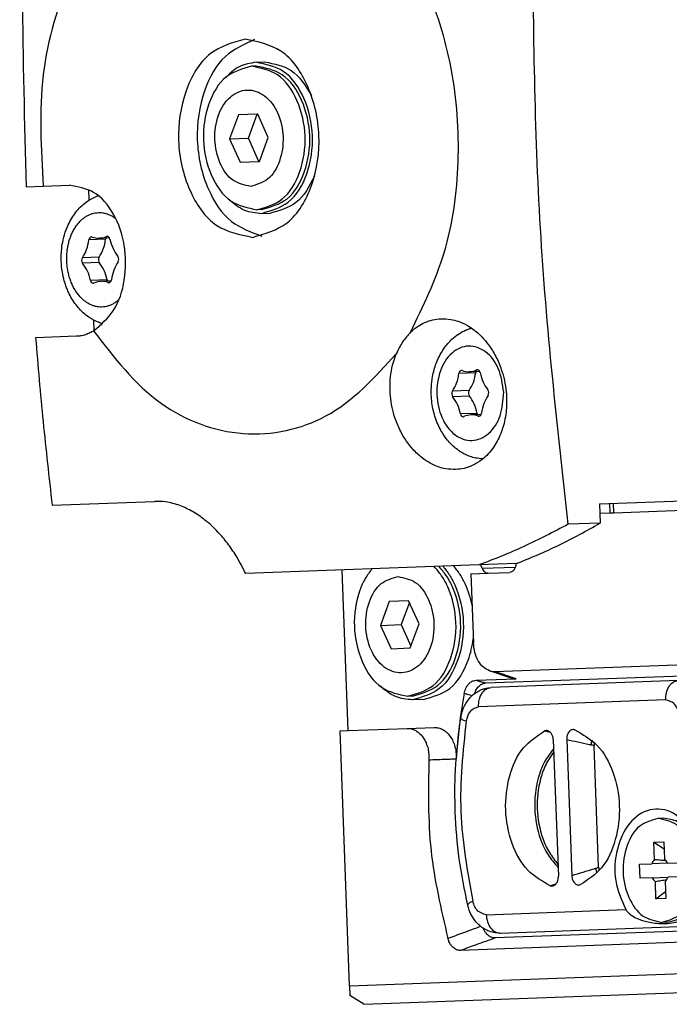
# Model space of a CAD drawing. Header units: millimetres. Extents: x -285 to 2170, y -280 to 203.
# Tile 11 of 32: x 507 to 541, y -280 to -228. Entities that reach past the tile are written whole.
import ezdxf

# ---------------------------------------------------------------- set-up
doc = ezdxf.new("R2010")
doc.units = ezdxf.units.MM

# ---------------------------------------------------------------- blocks, each defined once
blk = doc.blocks.new('CABEZA__22', base_point=(523.601, -279.801))
at = {"color": 3, "linetype": 'Continuous'}
for p, q in [((537.88, -253.8), (537.861, -253.296)), ((538.066, -253.793), (538.048, -253.29)), ((531.103, -256.731), (532.858, -256.666)), ((532.91, -262.579), (531.763, -262.193)), ((540.806, -263.699), (530.913, -264.065)), ((531.32, -275.058), (538.696, -274.784))]:
    blk.add_line(p, q, dxfattribs=at)
at = {"color": 7, "linetype": 'Continuous'}
for p, q in [((538.066, -253.793), (542.937, -253.613)), ((537.326, -253.821), (537.88, -253.8)), ((537.88, -253.8), (538.066, -253.793)), ((524.025, -265.321), (523.71, -256.824)), ((530.51, -257.021), (531.426, -256.987)), ((530.51, -257.021), (530.646, -260.68)), ((531.426, -256.987), (532.555, -256.946)), ((526.198, -258.486), (525.734, -259.754)), ((527.218, -258.448), (526.198, -258.486)), ((527.259, -258.539), (526.829, -259.713)), ((527.774, -259.678), (527.218, -258.448)), ((525.734, -259.754), (526.829, -259.713)), ((525.734, -259.754), (526.29, -260.984)), ((526.829, -259.713), (527.344, -260.853)), ((527.31, -260.946), (527.774, -259.678)), ((526.29, -260.984), (527.31, -260.946)), ((531.763, -262.193), (541.876, -261.818)), ((531.301, -262.8), (542.526, -262.384)), ((532.643, -262.54), (531.496, -262.153)), ((530.789, -262.658), (532.91, -262.579)), ((541.475, -262.673), (531.583, -263.04)), ((527.425, -263.494), (527.177, -263.503)), ((527.997, -263.673), (527.432, -263.694)), ((527.142, -265.206), (528.578, -265.152)), ((523.601, -265.337), (524.025, -265.321)), ((524.101, -278.828), (523.601, -265.337)), ((524.025, -265.321), (527.142, -265.206)), ((536.003, -265.28), (535.973, -265.272)), ((534.869, -265.812), (535.137, -273.023)), ((535.576, -265.786), (535.843, -272.997)), ((537.266, -272.542), (537.029, -266.133)), ((540.684, -269.957), (540.4, -269.968)), ((540.185, -271.227), (540.708, -271.207)), ((540.185, -271.227), (540.722, -271.576)), ((540.219, -272.136), (540.185, -271.227)), ((540.708, -271.207), (540.742, -272.117)), ((539.429, -272.386), (540.072, -272.362)), ((539.456, -273.125), (539.429, -272.386)), ((540.906, -272.331), (540.072, -272.362)), ((540.906, -272.331), (541.442, -272.311)), ((536.277, -273.48), (536.306, -273.469)), ((540.099, -273.101), (539.456, -273.125)), ((540.099, -273.101), (540.933, -273.07)), ((540.296, -274.225), (540.263, -273.315)), ((540.786, -273.296), (540.819, -274.205)), ((541.469, -273.05), (540.933, -273.07)), ((540.296, -274.225), (540.806, -273.837)), ((540.819, -274.205), (540.296, -274.225)), ((540.887, -275.454), (540.604, -275.464)), ((543.026, -275.875), (531.801, -276.291)), ((532.064, -276.031), (541.957, -275.664)), ((542.419, -276.487), (529.968, -276.949)), ((524.101, -278.828), (546.996, -277.979)), ((524.101, -278.828), (524.12, -279.327)), ((524.845, -279.801), (547.739, -278.952)), ((524.845, -279.801), (524.12, -279.327))]:
    blk.add_line(p, q, dxfattribs=at)
for centre, radius, start, end in [((531.738, -261.443), 0.75, 251.1868, 271.9405), ((532.885, -261.829), 0.75, 251.1868, 271.9405), ((534.508, -265.571), 0.253, 77.2096, 113.5975), ((534.794, -273.29), 0.253, 250.6471, 287.035)]:
    blk.add_arc(centre, radius, start, end, dxfattribs=at)
at = {"color": 3, "linetype": 'Continuous'}
for centre, start, end in [((536.694, -266.802), 63.3679, 77.1141), ((536.883, -271.901), 287.1304, 300.8767)]:
    blk.add_arc(centre, 0.748, start, end, dxfattribs=at)
at = {"color": 7, "linetype": 'Continuous'}
for points, knots in [([(525.28, -256.765), (525.155, -256.933), (524.894, -257.281), (524.455, -258.273), (524.235, -259.818), (524.637, -261.64), (525.633, -263.178), (526.693, -263.401), (527.177, -263.503)], [0, 0, 0, 0, 0.625784, 1.301491, 3.235285, 5.16908, 6.87254, 8.309266, 8.309266, 8.309266, 8.309266]), ([(527.177, -263.503), (527.653, -263.365), (528.693, -263.064), (529.572, -261.457), (529.839, -259.61), (529.505, -258.086), (528.994, -257.129), (528.708, -256.801), (528.57, -256.644)], [0, 0, 0, 0, 1.436726, 3.140187, 5.073981, 7.007775, 7.683482, 8.309266, 8.309266, 8.309266, 8.309266]), ([(527.425, -263.494), (527.9, -263.356), (528.94, -263.055), (529.82, -261.448), (530.086, -259.601), (529.753, -258.077), (529.241, -257.12), (528.955, -256.792), (528.818, -256.634)], [0, 0, 0, 0, 1.436726, 3.140187, 5.073981, 7.007775, 7.683482, 8.309266, 8.309266, 8.309266, 8.309266]), ([(529.04, -256.626), (529.156, -256.774), (529.396, -257.079), (529.891, -258.028), (530.234, -259.596), (529.953, -261.54), (529.028, -263.232), (527.933, -263.549), (527.432, -263.694)], [0, 0, 0, 0, 0.562575, 1.162608, 3.198181, 5.233754, 7.02687, 8.539213, 8.539213, 8.539213, 8.539213]), ([(530.572, -258.685), (530.528, -258.496), (530.442, -258.121), (530.229, -257.574), (529.961, -257.058), (529.721, -256.753), (529.605, -256.605)], [0, 0, 0, 0, 0.581257, 1.154852, 1.754885, 2.31746, 2.31746, 2.31746, 2.31746]), ([(531.103, -256.731), (531.091, -256.701), (531.066, -256.641), (531.039, -256.582), (531.026, -256.553)], [0, 0, 0, 0, 0.0977155, 0.1948194, 0.1948194, 0.1948194, 0.1948194]), ([(531.103, -256.731), (531.141, -256.805), (531.211, -256.941), (531.359, -256.973), (531.426, -256.987)], [0, 0, 0, 0, 0.2349873, 0.431671, 0.431671, 0.431671, 0.431671]), ([(532.89, -256.483), (532.884, -256.539), (532.873, -256.647), (532.806, -256.794), (532.701, -256.914), (532.602, -256.935), (532.555, -256.946)], [0, 0, 0, 0, 0.1666923, 0.3223991, 0.4802081, 0.6207585, 0.6207585, 0.6207585, 0.6207585]), ([(526.659, -257.168), (526.34, -257.26), (525.642, -257.463), (525.052, -258.541), (524.874, -259.782), (525.144, -261.03), (525.811, -262.001), (526.853, -262.402), (527.864, -261.925), (528.456, -260.907), (528.633, -259.642), (528.364, -258.418), (527.696, -257.387), (526.985, -257.237), (526.659, -257.168)], [0, 0, 0, 0, 0.964119, 2.107231, 3.404908, 4.702586, 5.845698, 6.809817, 7.773935, 8.917047, 10.214725, 11.512403, 12.655514, 13.619633, 13.619633, 13.619633, 13.619633]), ([(527.997, -263.673), (528.498, -263.529), (529.594, -263.215), (530.263, -261.969), (530.549, -261.036), (530.608, -260.654), (530.638, -260.462)], [0, 0, 0, 0, 1.512343, 3.30546, 3.879055, 4.460312, 4.460312, 4.460312, 4.460312]), ([(531.496, -262.153), (531.382, -262.096), (531.138, -261.973), (530.879, -261.615), (530.696, -261.177), (530.663, -260.849), (530.646, -260.68)], [0, 0, 0, 0, 0.379137, 0.809087, 1.286762, 1.792293, 1.792293, 1.792293, 1.792293]), ([(527.432, -263.694), (527.117, -263.663), (526.464, -263.6), (525.963, -263.175), (525.704, -262.954)], [0, 0, 0, 0, 0.926638, 1.920564, 1.920564, 1.920564, 1.920564]), ([(529.977, -264.645), (529.999, -264.535), (530.042, -264.317), (530.16, -264.027), (530.317, -263.753), (530.512, -263.515), (530.751, -263.313), (530.995, -263.175), (531.272, -263.071), (531.469, -263.051), (531.583, -263.04)], [0, 0, 0, 0, 0.334719, 0.665197, 0.934761, 1.281626, 1.579523, 1.869249, 2.118477, 2.46024, 2.46024, 2.46024, 2.46024]), ([(530.164, -263.348), (530.175, -263.301), (530.196, -263.207), (530.25, -263.07), (530.315, -262.952), (530.397, -262.847), (530.483, -262.768), (530.577, -262.71), (530.676, -262.67), (530.748, -262.662), (530.789, -262.658)], [0, 0, 0, 0, 0.146637, 0.287373, 0.440061, 0.550015, 0.686514, 0.785425, 0.880609, 1.002811, 1.002811, 1.002811, 1.002811]), ([(530.711, -263.353), (530.719, -263.328), (530.734, -263.283), (530.771, -263.198), (530.823, -263.102), (530.898, -263.003), (530.985, -262.918), (531.083, -262.854), (531.193, -262.811), (531.265, -262.804), (531.301, -262.8)], [0, 0, 0, 0, 0.0786692, 0.1423235, 0.278124, 0.4066075, 0.5120588, 0.6433416, 0.7534793, 0.8618149, 0.8618149, 0.8618149, 0.8618149]), ([(530.164, -263.348), (530.065, -263.919), (529.864, -265.067), (529.775, -266.228), (529.729, -266.812)], [0, 0, 0, 0, 1.737677, 3.492601, 3.492601, 3.492601, 3.492601]), ([(528.578, -265.152), (528.656, -265.156), (528.813, -265.164), (529.024, -265.254), (529.235, -265.401), (529.42, -265.61), (529.573, -265.881), (529.683, -266.194), (529.737, -266.51), (529.731, -266.725), (529.729, -266.812)], [0, 0, 0, 0, 0.231033, 0.470278, 0.675185, 1.000308, 1.295669, 1.605444, 1.990598, 2.250514, 2.250514, 2.250514, 2.250514]), ([(530.344, -274.549), (530.179, -273.737), (529.848, -272.108), (529.663, -269.713), (529.658, -267.214), (529.863, -265.563), (529.977, -264.645)], [0, 0, 0, 0, 2.48141, 4.983407, 7.193359, 9.966731, 9.966731, 9.966731, 9.966731]), ([(527.142, -265.206), (527.234, -265.211), (527.392, -265.221), (527.599, -265.315), (527.798, -265.453), (527.969, -265.646), (528.128, -265.913), (528.227, -266.184), (528.295, -266.516), (528.294, -266.732), (528.293, -266.861)], [0, 0, 0, 0, 0.274551, 0.468838, 0.673539, 0.997965, 1.233263, 1.601887, 1.858808, 2.246328, 2.246328, 2.246328, 2.246328]), ([(534.71, -273.528), (534.289, -273.289), (533.379, -272.773), (532.597, -271.259), (532.26, -269.519), (532.468, -267.759), (533.135, -266.191), (534.004, -265.609), (534.407, -265.339)], [0, 0, 0, 0, 1.428045, 3.081409, 4.889914, 6.698419, 8.351783, 9.779829, 9.779829, 9.779829, 9.779829]), ([(534.869, -265.812), (534.868, -265.787), (534.864, -265.73), (534.846, -265.646), (534.816, -265.564), (534.78, -265.493), (534.735, -265.431), (534.683, -265.382), (534.626, -265.344), (534.584, -265.331), (534.564, -265.325)], [0, 0, 0, 0, 0.0737167, 0.1726498, 0.2560435, 0.3358492, 0.4117513, 0.4830387, 0.55025, 0.6139798, 0.6139798, 0.6139798, 0.6139798]), ([(535.973, -265.272), (535.947, -265.268), (535.895, -265.262), (535.822, -265.282), (535.749, -265.324), (535.681, -265.393), (535.63, -265.482), (535.594, -265.585), (535.576, -265.684), (535.576, -265.756), (535.576, -265.786)], [0, 0, 0, 0, 0.0777853, 0.1562261, 0.2215785, 0.327997, 0.4436189, 0.526452, 0.6548251, 0.7429101, 0.7429101, 0.7429101, 0.7429101]), ([(536.003, -265.28), (536.424, -265.52), (537.334, -266.036), (538.115, -267.549), (538.453, -269.29), (538.245, -271.05), (537.578, -272.617), (536.709, -273.199), (536.306, -273.469)], [0, 0, 0, 0, 1.428045, 3.081409, 4.889914, 6.698419, 8.351783, 9.779829, 9.779829, 9.779829, 9.779829]), ([(537.044, -265.951), (537.038, -265.985), (537.028, -266.046), (537.028, -266.107), (537.029, -266.133)], [0, 0, 0, 0, 0.1035753, 0.1832634, 0.1832634, 0.1832634, 0.1832634]), ([(534.893, -266.438), (534.748, -266.651), (534.448, -267.094), (534.091, -268.107), (533.941, -269.457), (534.19, -270.792), (534.622, -271.776), (534.954, -272.195), (535.114, -272.397)], [0, 0, 0, 0, 0.769285, 1.60015, 3.193648, 4.787146, 5.618011, 6.387296, 6.387296, 6.387296, 6.387296]), ([(528.293, -266.861), (528.264, -268.468), (528.205, -271.663), (528.935, -274.774), (529.298, -276.321)], [0, 0, 0, 0, 4.799753, 9.545563, 9.545563, 9.545563, 9.545563]), ([(542.156, -270.633), (541.865, -270.256), (541.323, -269.555), (539.906, -269.36), (538.758, -270.214), (538.155, -271.613), (538.044, -273.267), (538.481, -274.285), (538.696, -274.784)], [0, 0, 0, 0, 1.381436, 2.576011, 3.85171, 5.371596, 7.043611, 8.656285, 8.656285, 8.656285, 8.656285]), ([(540.4, -269.968), (540.056, -270.068), (539.303, -270.286), (538.667, -271.447), (538.475, -272.791), (538.766, -274.117), (539.487, -275.228), (540.253, -275.39), (540.604, -275.464)], [0, 0, 0, 0, 1.039736, 2.272504, 3.67196, 5.071416, 6.304184, 7.34392, 7.34392, 7.34392, 7.34392]), ([(540.604, -275.464), (540.948, -275.364), (541.701, -275.146), (542.338, -273.985), (542.529, -272.641), (542.239, -271.315), (541.518, -270.204), (540.751, -270.042), (540.4, -269.968)], [0, 0, 0, 0, 1.039736, 2.272504, 3.67196, 5.071416, 6.304184, 7.34392, 7.34392, 7.34392, 7.34392]), ([(542.729, -272.633), (542.688, -272.278), (542.609, -271.594), (542.156, -270.719), (541.499, -270.071), (540.945, -269.994), (540.684, -269.957)], [0, 0, 0, 0, 1.062736, 2.049468, 2.917418, 3.690445, 3.690445, 3.690445, 3.690445]), ([(540.219, -272.136), (540.189, -272.168), (540.128, -272.236), (540.091, -272.319), (540.072, -272.362)], [0, 0, 0, 0, 0.1305274, 0.2711697, 0.2711697, 0.2711697, 0.2711697]), ([(540.219, -272.136), (540.318, -272.144), (540.515, -272.159), (540.712, -272.176), (540.81, -272.184)], [0, 0, 0, 0, 0.2966439, 0.5933276, 0.5933276, 0.5933276, 0.5933276]), ([(540.906, -272.331), (540.883, -272.289), (540.84, -272.209), (540.774, -272.147), (540.742, -272.117)], [0, 0, 0, 0, 0.1406422, 0.2711697, 0.2711697, 0.2711697, 0.2711697]), ([(537.266, -272.542), (537.268, -272.569), (537.272, -272.63), (537.286, -272.69), (537.295, -272.723)], [0, 0, 0, 0, 0.0797017, 0.1832634, 0.1832634, 0.1832634, 0.1832634]), ([(540.887, -275.454), (541.145, -275.398), (541.692, -275.28), (542.299, -274.585), (542.687, -273.679), (542.714, -272.991), (542.729, -272.633)], [0, 0, 0, 0, 0.773674, 1.641694, 2.628426, 3.691162, 3.691162, 3.691162, 3.691162]), ([(534.868, -273.531), (534.888, -273.524), (534.929, -273.508), (534.98, -273.468), (535.028, -273.416), (535.071, -273.348), (535.104, -273.27), (535.124, -273.194), (535.137, -273.114), (535.137, -273.056), (535.137, -273.023)], [0, 0, 0, 0, 0.0637297, 0.1309411, 0.1907642, 0.2781225, 0.3704885, 0.4413102, 0.513638, 0.6139615, 0.6139615, 0.6139615, 0.6139615]), ([(535.843, -272.997), (535.847, -273.04), (535.853, -273.112), (535.882, -273.208), (535.92, -273.295), (535.977, -273.38), (536.05, -273.445), (536.126, -273.481), (536.2, -273.496), (536.252, -273.485), (536.277, -273.48)], [0, 0, 0, 0, 0.1311218, 0.2164639, 0.299297, 0.4149189, 0.5213374, 0.5866898, 0.6651306, 0.7429159, 0.7429159, 0.7429159, 0.7429159]), ([(540.099, -273.101), (540.121, -273.143), (540.165, -273.223), (540.231, -273.285), (540.263, -273.315)], [0, 0, 0, 0, 0.1406422, 0.2711697, 0.2711697, 0.2711697, 0.2711697]), ([(540.849, -273.224), (540.751, -273.239), (540.556, -273.27), (540.36, -273.3), (540.263, -273.315)], [0, 0, 0, 0, 0.2966838, 0.5933276, 0.5933276, 0.5933276, 0.5933276]), ([(540.786, -273.296), (540.815, -273.264), (540.876, -273.196), (540.914, -273.113), (540.933, -273.07)], [0, 0, 0, 0, 0.1305274, 0.2711697, 0.2711697, 0.2711697, 0.2711697]), ([(532.029, -276.031), (531.949, -276.028), (531.764, -276.023), (531.488, -275.949), (531.215, -275.819), (530.961, -275.636), (530.75, -275.413), (530.563, -275.138), (530.427, -274.855), (530.369, -274.641), (530.344, -274.549)], [0, 0, 0, 0, 0.238922, 0.556052, 0.845779, 1.143676, 1.490541, 1.760105, 2.13841, 2.425253, 2.425253, 2.425253, 2.425253]), ([(538.696, -274.784), (538.709, -274.804), (538.736, -274.847), (538.834, -274.966), (539.034, -275.131), (539.294, -275.263), (539.554, -275.36), (539.819, -275.435), (540.163, -275.499), (540.573, -275.533), (541.02, -275.533), (541.323, -275.461), (541.474, -275.425)], [0, 0, 0, 0, 0.069795, 0.151684, 0.464211, 0.837141, 1.020192, 1.297083, 1.663696, 2.065817, 2.532041, 2.9964, 2.9964, 2.9964, 2.9964]), ([(531.801, -276.291), (531.76, -276.289), (531.687, -276.287), (531.58, -276.252), (531.482, -276.199), (531.391, -276.126), (531.305, -276.03), (531.245, -275.938), (531.2, -275.85), (531.182, -275.807), (531.172, -275.782)], [0, 0, 0, 0, 0.1231194, 0.2188731, 0.3343205, 0.4557803, 0.5663161, 0.7200088, 0.7834515, 0.8618055, 0.8618055, 0.8618055, 0.8618055]), ([(532.029, -276.031), (532.035, -276.031), (532.046, -276.031), (532.058, -276.031), (532.064, -276.031)], [0, 0, 0, 0, 0.0175101, 0.03505077, 0.03505077, 0.03505077, 0.03505077]), ([(529.968, -276.949), (529.932, -276.948), (529.86, -276.946), (529.749, -276.912), (529.649, -276.858), (529.561, -276.786), (529.479, -276.696), (529.408, -276.591), (529.343, -276.462), (529.315, -276.372), (529.298, -276.321)], [0, 0, 0, 0, 0.106609, 0.2149503, 0.3434314, 0.4470039, 0.5554512, 0.7053725, 0.8250087, 0.9878169, 0.9878169, 0.9878169, 0.9878169])]:
    blk.add_open_spline(points, degree=3, knots=knots, dxfattribs=at)
at = {"color": 3, "linetype": 'Continuous'}
for points, knots in [([(530.789, -262.658), (530.815, -262.665), (530.867, -262.68), (530.978, -262.711), (531.123, -262.751), (531.242, -262.784), (531.301, -262.8)], [0, 0, 0, 0, 0.0810489, 0.1621065, 0.3469988, 0.5319373, 0.5319373, 0.5319373, 0.5319373]), ([(530.913, -264.065), (530.918, -263.935), (530.928, -263.685), (531.069, -263.356), (531.29, -263.103), (531.489, -263.06), (531.583, -263.04)], [0, 0, 0, 0, 0.386449, 0.745261, 1.060879, 1.34198, 1.34198, 1.34198, 1.34198]), ([(540.806, -263.699), (540.811, -263.569), (540.821, -263.318), (540.962, -262.989), (541.183, -262.736), (541.382, -262.693), (541.475, -262.673)], [0, 0, 0, 0, 0.386449, 0.745261, 1.060879, 1.34198, 1.34198, 1.34198, 1.34198]), ([(530.164, -263.348), (530.19, -263.356), (530.242, -263.371), (530.337, -263.398), (530.448, -263.43), (530.533, -263.455), (530.576, -263.467)], [0, 0, 0, 0, 0.0811244, 0.1622584, 0.2950846, 0.4279364, 0.4279364, 0.4279364, 0.4279364]), ([(530.913, -264.065), (530.755, -264.123), (530.403, -264.251), (530.31, -264.621), (530.259, -264.825)], [0, 0, 0, 0, 0.475144, 1.06291, 1.06291, 1.06291, 1.06291]), ([(541.514, -264.408), (541.448, -264.208), (541.328, -263.846), (540.967, -263.744), (540.806, -263.699)], [0, 0, 0, 0, 0.587766, 1.06291, 1.06291, 1.06291, 1.06291]), ([(530.259, -264.825), (530.18, -264.803), (530.064, -264.771), (529.998, -264.675), (529.977, -264.645)], [0, 0, 0, 0, 0.2344333, 0.3425975, 0.3425975, 0.3425975, 0.3425975]), ([(534.714, -265.412), (534.663, -265.4), (534.56, -265.376), (534.458, -265.352), (534.407, -265.339)], [0, 0, 0, 0, 0.1580503, 0.3160923, 0.3160923, 0.3160923, 0.3160923]), ([(535.576, -265.786), (535.775, -265.83), (536.172, -265.918), (536.584, -266.011), (536.814, -266.062), (536.845, -266.069), (536.86, -266.073)], [0, 0, 0, 0, 0.610135, 1.220352, 1.268209, 1.316067, 1.316067, 1.316067, 1.316067]), ([(536.92, -265.834), (536.904, -265.874), (536.874, -265.951), (536.865, -266.033), (536.86, -266.073)], [0, 0, 0, 0, 0.1284344, 0.2469565, 0.2469565, 0.2469565, 0.2469565]), ([(534.887, -266.275), (534.716, -266.503), (534.359, -266.98), (533.965, -268.058), (533.807, -269.462), (534.069, -270.85), (534.542, -271.896), (534.933, -272.345), (535.12, -272.56)], [0, 0, 0, 0, 0.85084, 1.778858, 3.404171, 5.029483, 5.957501, 6.808342, 6.808342, 6.808342, 6.808342]), ([(528.293, -266.861), (528.426, -266.857), (528.69, -266.848), (529.062, -266.835), (529.408, -266.823), (529.622, -266.816), (529.729, -266.812)], [0, 0, 0, 0, 0.397358, 0.794721, 1.115883, 1.437048, 1.437048, 1.437048, 1.437048]), ([(537.103, -272.615), (537.088, -272.62), (537.057, -272.629), (536.832, -272.698), (536.427, -272.82), (536.038, -272.938), (535.843, -272.997)], [0, 0, 0, 0, 0.047858, 0.095715, 0.705933, 1.316067, 1.316067, 1.316067, 1.316067]), ([(537.103, -272.615), (537.11, -272.654), (537.125, -272.736), (537.161, -272.81), (537.18, -272.849)], [0, 0, 0, 0, 0.118522, 0.2469565, 0.2469565, 0.2469565, 0.2469565]), ([(534.71, -273.528), (534.76, -273.512), (534.861, -273.481), (534.961, -273.449), (535.011, -273.433)], [0, 0, 0, 0, 0.1580429, 0.316094, 0.316094, 0.316094, 0.316094]), ([(530.344, -274.549), (530.363, -274.517), (530.422, -274.416), (530.534, -274.376), (530.612, -274.348)], [0, 0, 0, 0, 0.1081641, 0.3425975, 0.3425975, 0.3425975, 0.3425975]), ([(531.32, -275.058), (531.159, -275.012), (530.798, -274.91), (530.678, -274.548), (530.612, -274.348)], [0, 0, 0, 0, 0.475144, 1.06291, 1.06291, 1.06291, 1.06291]), ([(531.32, -275.058), (531.335, -275.187), (531.364, -275.436), (531.526, -275.749), (531.753, -275.976), (531.941, -276.013), (532.029, -276.031)], [0, 0, 0, 0, 0.386449, 0.745261, 1.042803, 1.308031, 1.308031, 1.308031, 1.308031]), ([(531.028, -275.679), (530.876, -275.736), (530.572, -275.848), (530.131, -276.012), (529.707, -276.169), (529.434, -276.27), (529.298, -276.321)], [0, 0, 0, 0, 0.486808, 0.973274, 1.409374, 1.845207, 1.845207, 1.845207, 1.845207]), ([(531.801, -276.291), (531.632, -276.351), (531.294, -276.472), (530.82, -276.643), (530.378, -276.801), (530.104, -276.899), (529.968, -276.949)], [0, 0, 0, 0, 0.538586, 1.076785, 1.512517, 1.948003, 1.948003, 1.948003, 1.948003])]:
    blk.add_open_spline(points, degree=3, knots=knots, dxfattribs=at)
blk.add_open_spline([(530.259, -264.825), (530.091, -266.421), (529.755, -269.612), (530.326, -272.769), (530.612, -274.348)], degree=3, dxfattribs=at)
blk = doc.blocks.new('REGLA__23', base_point=(506.369, -257.013))
at = {"color": 7, "linetype": 'Continuous'}
for p, q in [((519.167, -230.157), (518.92, -230.167)), ((519.16, -229.958), (519.619, -229.941)), ((518.222, -232.744), (517.758, -234.012)), ((519.211, -232.707), (518.222, -232.744)), ((518.748, -233.976), (519.211, -232.707)), ((519.242, -232.706), (519.211, -232.707)), ((519.798, -233.937), (519.242, -232.706)), ((517.758, -234.012), (518.748, -233.976)), ((517.758, -234.012), (518.315, -235.242)), ((519.304, -235.206), (518.748, -233.976)), ((519.334, -235.205), (519.798, -233.937)), ((518.315, -235.242), (519.304, -235.206)), ((519.304, -235.206), (519.334, -235.205)), ((507.903, -236.518), (509.283, -236.466)), ((506.994, -236.551), (507.903, -236.518)), ((510.298, -236.691), (510.319, -237.258)), ((519.449, -237.752), (519.202, -237.761)), ((519.456, -237.952), (519.916, -237.935)), ((511.409, -239.248), (510.873, -239.268)), ((511.494, -241.529), (510.957, -241.549)), ((510.554, -243.595), (510.575, -244.162)), ((509.667, -244.458), (507.498, -244.538)), ((530.973, -246.312), (530.436, -246.332)), ((531.057, -248.593), (530.521, -248.613)), ((537.308, -253.317), (542.961, -253.108)), ((508.376, -253.389), (513.782, -253.189)), ((537.308, -253.317), (537.345, -254.337)), ((537.345, -254.337), (535.652, -254.4)), ((530.936, -256.556), (518.609, -257.013)), ((532.923, -256.482), (530.936, -256.556))]:
    blk.add_line(p, q, dxfattribs=at)
at = {"color": 3, "linetype": 'Continuous'}
for p, q in [((511.201, -239.323), (510.318, -239.356)), ((511.33, -239.172), (511.249, -239.175)), ((510.857, -240.265), (509.974, -240.298)), ((510.868, -240.556), (509.984, -240.589)), ((511.281, -241.47), (510.398, -241.503)), ((511.421, -241.611), (511.339, -241.614)), ((530.765, -246.387), (529.881, -246.42)), ((530.894, -246.236), (530.812, -246.239)), ((530.42, -247.329), (529.537, -247.362)), ((530.431, -247.62), (529.548, -247.653)), ((530.844, -248.534), (529.961, -248.567)), ((530.984, -248.675), (530.902, -248.678))]:
    blk.add_line(p, q, dxfattribs=at)
at = {"color": 7, "linetype": 'Continuous'}
for centre, radius, start, end in [((510.453, -239.301), 0.104, 68.8212, 91.8837), ((510.841, -238.301), 0.968, 248.8212, 271.8837), ((510.833, -238.301), 0.968, 272.3505, 295.4333), ((511.293, -239.269), 0.104, 92.3505, 115.4333), ((510.537, -241.548), 0.104, 272.3505, 295.4333), ((510.997, -242.516), 0.968, 92.3505, 115.4333), ((510.989, -242.516), 0.968, 68.8212, 91.8837), ((511.377, -241.517), 0.104, 248.8212, 271.8837), ((530.017, -246.364), 0.104, 68.8212, 91.8837), ((530.404, -245.365), 0.968, 248.8212, 271.8837), ((530.396, -245.365), 0.968, 272.3505, 295.4333), ((530.857, -246.333), 0.104, 92.3505, 115.4333), ((530.1, -248.612), 0.104, 272.3505, 295.4333), ((530.56, -249.58), 0.968, 92.3505, 115.4333), ((530.553, -249.58), 0.968, 68.8212, 91.8837), ((530.94, -248.58), 0.104, 248.8212, 271.8837)]:
    blk.add_arc(centre, radius, start, end, dxfattribs=at)
for points, knots in [([(508.614, -196.145), (507.909, -202.84), (506.493, -216.273), (506.827, -229.777), (506.994, -236.551)], [0, 0, 0, 0, 20.171507, 40.476617, 40.476617, 40.476617, 40.476617]), ([(516.139, -218.69), (514.788, -219.365), (511.898, -220.808), (509.148, -225.289), (507.564, -230.664), (507.788, -234.537), (507.903, -236.518)], [0, 0, 0, 0, 4.454284, 9.525104, 15.168531, 21.073689, 21.073689, 21.073689, 21.073689]), ([(527.321, -244.242), (527.987, -242.865), (529.365, -240.02), (530.002, -235.197), (529.667, -230.304), (528.243, -225.774), (525.974, -221.887), (523.687, -220.227), (522.606, -219.442)], [0, 0, 0, 0, 4.563564, 9.43223, 14.383244, 19.172389, 23.598469, 27.571286, 27.571286, 27.571286, 27.571286]), ([(535.652, -254.4), (535.077, -249.183), (533.926, -238.742), (533.826, -228.237), (533.776, -222.981)], [0, 0, 0, 0, 15.734121, 31.492019, 31.492019, 31.492019, 31.492019]), ([(518.574, -228.729), (517.917, -228.919), (516.48, -229.336), (515.265, -231.553), (514.899, -234.118), (515.454, -236.65), (516.83, -238.771), (518.293, -239.08), (518.963, -239.221)], [0, 0, 0, 0, 1.984951, 4.338416, 7.010105, 9.681795, 12.03526, 14.020211, 14.020211, 14.020211, 14.020211]), ([(519.071, -228.757), (518.519, -229.009), (517.32, -229.557), (516.246, -231.595), (515.886, -234.082), (516.429, -236.535), (517.651, -238.488), (518.888, -238.946), (519.456, -239.156)], [0, 0, 0, 0, 1.776382, 3.864642, 6.536331, 9.20802, 11.29628, 13.072662, 13.072662, 13.072662, 13.072662]), ([(518.963, -239.221), (519.621, -239.031), (521.057, -238.614), (522.273, -236.397), (522.638, -233.832), (522.084, -231.3), (520.708, -229.179), (519.244, -228.87), (518.574, -228.729)], [0, 0, 0, 0, 1.984951, 4.338416, 7.010105, 9.681795, 12.03526, 14.020211, 14.020211, 14.020211, 14.020211]), ([(518.92, -230.167), (518.444, -230.304), (517.404, -230.606), (516.525, -232.211), (516.26, -234.068), (516.661, -235.9), (517.657, -237.435), (518.717, -237.659), (519.202, -237.761)], [0, 0, 0, 0, 1.436735, 3.140199, 5.073994, 7.007788, 8.711253, 10.147988, 10.147988, 10.147988, 10.147988]), ([(519.16, -229.958), (518.848, -230.011), (518.203, -230.122), (517.735, -230.583), (517.493, -230.821)], [0, 0, 0, 0, 0.925609, 1.918269, 1.918269, 1.918269, 1.918269]), ([(519.202, -237.761), (519.677, -237.623), (520.717, -237.322), (521.597, -235.717), (521.862, -233.86), (521.46, -232.028), (520.464, -230.493), (519.405, -230.269), (518.92, -230.167)], [0, 0, 0, 0, 1.436734, 3.140199, 5.073994, 7.007789, 8.711253, 10.147989, 10.147989, 10.147989, 10.147989]), ([(519.456, -237.952), (519.957, -237.807), (521.052, -237.49), (521.978, -235.801), (522.256, -233.846), (521.834, -231.917), (520.786, -230.301), (519.67, -230.065), (519.16, -229.958)], [0, 0, 0, 0, 1.512343, 3.30546, 5.341033, 7.376605, 9.169722, 10.682065, 10.682065, 10.682065, 10.682065]), ([(519.449, -237.752), (519.925, -237.614), (520.965, -237.313), (521.844, -235.708), (522.109, -233.851), (521.708, -232.019), (520.712, -230.483), (519.652, -230.26), (519.167, -230.157)], [0, 0, 0, 0, 1.436726, 3.140187, 5.073982, 7.007776, 8.711237, 10.147963, 10.147963, 10.147963, 10.147963]), ([(519.619, -229.941), (520.117, -230.037), (521.199, -230.248), (521.771, -231.202), (522.079, -231.717)], [0, 0, 0, 0, 1.455759, 3.164815, 3.164815, 3.164815, 3.164815]), ([(518.873, -236.523), (519.192, -236.43), (519.89, -236.228), (520.48, -235.15), (520.658, -233.909), (520.388, -232.66), (519.722, -231.689), (518.679, -231.288), (517.668, -231.765), (517.076, -232.783), (516.899, -234.048), (517.168, -235.273), (517.836, -236.304), (518.547, -236.454), (518.873, -236.523)], [0, 0, 0, 0, 0.964125, 2.107239, 3.404917, 4.702595, 5.84571, 6.809834, 7.773959, 8.917073, 10.214751, 11.512429, 12.655544, 13.619669, 13.619669, 13.619669, 13.619669]), ([(522.237, -235.981), (521.968, -236.518), (521.468, -237.512), (520.405, -237.802), (519.916, -237.935)], [0, 0, 0, 0, 1.70906, 3.164821, 3.164821, 3.164821, 3.164821]), ([(510.568, -244.166), (510.95, -243.837), (511.775, -243.126), (512.281, -241.445), (512.287, -239.651), (511.734, -238.013), (510.705, -236.718), (509.733, -236.546), (509.283, -236.466)], [0, 0, 0, 0, 1.488041, 3.210351, 5.046356, 6.808313, 8.351041, 9.683967, 9.683967, 9.683967, 9.683967]), ([(511.055, -243.797), (511.031, -243.79), (510.985, -243.777), (510.803, -243.717), (510.515, -243.587), (510.065, -243.283), (509.606, -242.802), (509.302, -242.284), (509.118, -241.848), (509.002, -241.494), (508.898, -241.027), (508.854, -240.585), (508.851, -240.174), (508.876, -239.795), (508.953, -239.328), (509.124, -238.746), (509.432, -238.118), (509.843, -237.62), (510.264, -237.28), (510.541, -237.125), (510.736, -237.044), (510.781, -237.028), (510.804, -237.019)], [0, 0, 0, 0, 0.075493, 0.144342, 0.574195, 1.019534, 1.765061, 2.549026, 2.806217, 3.184259, 3.66576, 4.238951, 4.510531, 4.898434, 5.377631, 5.928848, 6.712813, 7.45834, 7.843631, 8.333464, 8.401931, 8.476973, 8.476973, 8.476973, 8.476973]), ([(517.727, -237.212), (517.986, -237.432), (518.488, -237.859), (519.141, -237.922), (519.456, -237.952)], [0, 0, 0, 0, 0.99465, 1.921877, 1.921877, 1.921877, 1.921877]), ([(509.974, -240.298), (510.056, -240.157), (510.228, -239.864), (510.287, -239.529), (510.318, -239.356)], [0, 0, 0, 0, 0.48692, 1.010141, 1.010141, 1.010141, 1.010141]), ([(510.45, -239.196), (510.418, -239.209), (510.345, -239.236), (510.328, -239.313), (510.318, -239.356)], [0, 0, 0, 0, 0.0978776, 0.2195505, 0.2195505, 0.2195505, 0.2195505]), ([(510.857, -240.265), (510.94, -240.124), (511.111, -239.831), (511.171, -239.496), (511.201, -239.323)], [0, 0, 0, 0, 0.48692, 1.010141, 1.010141, 1.010141, 1.010141]), ([(511.22, -239.256), (511.215, -239.266), (511.207, -239.288), (511.203, -239.311), (511.201, -239.323)], [0, 0, 0, 0, 0.03403707, 0.07015307, 0.07015307, 0.07015307, 0.07015307]), ([(511.432, -239.314), (511.42, -239.272), (511.397, -239.197), (511.322, -239.175), (511.289, -239.165)], [0, 0, 0, 0, 0.1216426, 0.2194993, 0.2194993, 0.2194993, 0.2194993]), ([(511.432, -239.314), (511.476, -239.485), (511.56, -239.814), (511.753, -240.093), (511.846, -240.228)], [0, 0, 0, 0, 0.523195, 1.010075, 1.010075, 1.010075, 1.010075]), ([(509.974, -240.298), (509.953, -240.347), (509.912, -240.446), (509.96, -240.541), (509.984, -240.589)], [0, 0, 0, 0, 0.1523546, 0.3047011, 0.3047011, 0.3047011, 0.3047011]), ([(510.398, -241.503), (510.354, -241.332), (510.27, -241.003), (510.077, -240.724), (509.984, -240.589)], [0, 0, 0, 0, 0.523195, 1.010075, 1.010075, 1.010075, 1.010075]), ([(510.857, -240.265), (510.836, -240.314), (510.796, -240.413), (510.844, -240.509), (510.868, -240.556)], [0, 0, 0, 0, 0.1523546, 0.3047011, 0.3047011, 0.3047011, 0.3047011]), ([(511.281, -241.47), (511.237, -241.3), (511.153, -240.97), (510.961, -240.691), (510.868, -240.556)], [0, 0, 0, 0, 0.523195, 1.010075, 1.010075, 1.010075, 1.010075]), ([(511.856, -240.519), (511.774, -240.661), (511.602, -240.954), (511.543, -241.288), (511.512, -241.461)], [0, 0, 0, 0, 0.48692, 1.010141, 1.010141, 1.010141, 1.010141]), ([(511.856, -240.519), (511.877, -240.47), (511.918, -240.371), (511.87, -240.276), (511.846, -240.228)], [0, 0, 0, 0, 0.1523546, 0.3047011, 0.3047011, 0.3047011, 0.3047011]), ([(510.398, -241.503), (510.41, -241.545), (510.433, -241.62), (510.508, -241.642), (510.541, -241.652)], [0, 0, 0, 0, 0.1216426, 0.2194993, 0.2194993, 0.2194993, 0.2194993]), ([(511.281, -241.47), (511.284, -241.482), (511.289, -241.505), (511.299, -241.526), (511.304, -241.536)], [0, 0, 0, 0, 0.03599332, 0.06992156, 0.06992156, 0.06992156, 0.06992156]), ([(511.38, -241.621), (511.412, -241.608), (511.485, -241.581), (511.502, -241.504), (511.512, -241.461)], [0, 0, 0, 0, 0.0978776, 0.2195505, 0.2195505, 0.2195505, 0.2195505]), ([(527.321, -244.242), (527.453, -244.126), (527.685, -243.924), (528.088, -243.709), (528.493, -243.568), (528.788, -243.541), (528.935, -243.527)], [0, 0, 0, 0, 0.525499, 0.919049, 1.362424, 1.803996, 1.803996, 1.803996, 1.803996]), ([(528.935, -243.527), (529.106, -243.531), (529.411, -243.539), (529.881, -243.667), (530.3, -243.858), (530.873, -244.24), (531.399, -244.79), (531.848, -245.519), (532.198, -246.344), (532.407, -247.308), (532.413, -248.357), (532.237, -249.281), (531.889, -250.101), (531.459, -250.676), (531.013, -251.063), (530.61, -251.301), (530.156, -251.462), (529.854, -251.49), (529.703, -251.504)], [0, 0, 0, 0, 0.509312, 0.912144, 1.451007, 1.883888, 2.97231, 3.699382, 4.445011, 5.653491, 6.629899, 7.572607, 8.455701, 9.282053, 9.698238, 10.223146, 10.677455, 11.129714, 11.129714, 11.129714, 11.129714]), ([(510.568, -244.166), (510.503, -244.205), (510.363, -244.289), (510.132, -244.38), (509.895, -244.441), (509.739, -244.452), (509.667, -244.458)], [0, 0, 0, 0, 0.2277284, 0.4872661, 0.7418834, 0.9577483, 0.9577483, 0.9577483, 0.9577483]), ([(510.568, -244.166), (511.646, -245.581), (513.67, -248.237), (518.386, -250.049), (523.276, -249.011), (525.434, -246.629), (526.57, -245.376)], [0, 0, 0, 0, 5.254341, 9.862045, 14.334293, 19.302027, 19.302027, 19.302027, 19.302027]), ([(527.321, -244.242), (527.174, -244.408), (526.869, -244.75), (526.672, -245.163), (526.57, -245.376)], [0, 0, 0, 0, 0.660714, 1.366504, 1.366504, 1.366504, 1.366504]), ([(531.145, -250.944), (531.018, -250.933), (530.793, -250.913), (530.417, -250.806), (530.06, -250.641), (529.647, -250.355), (529.282, -249.988), (528.991, -249.566), (528.723, -249.052), (528.503, -248.394), (528.413, -247.703), (528.416, -247.095), (528.48, -246.534), (528.627, -245.992), (528.84, -245.494), (529.099, -245.052), (529.449, -244.644), (529.844, -244.332), (530.147, -244.168), (530.384, -244.074), (530.49, -244.043), (530.548, -244.026)], [0, 0, 0, 0, 0.380112, 0.677304, 1.167138, 1.552428, 2.181342, 2.70682, 3.083543, 3.919046, 4.771541, 5.160777, 5.741446, 6.460805, 6.837528, 7.363005, 7.991919, 8.437258, 8.867112, 9.019526, 9.199427, 9.199427, 9.199427, 9.199427]), ([(507.498, -244.538), (507.624, -246.016), (507.875, -248.971), (508.209, -251.917), (508.376, -253.389)], [0, 0, 0, 0, 4.45002, 8.894868, 8.894868, 8.894868, 8.894868]), ([(529.703, -251.504), (529.531, -251.5), (529.223, -251.492), (528.769, -251.367), (528.344, -251.178), (527.882, -250.872), (527.316, -250.34), (526.834, -249.621), (526.433, -248.666), (526.256, -247.826), (526.226, -247.032), (526.273, -246.43), (526.384, -245.873), (526.514, -245.525), (526.57, -245.376)], [0, 0, 0, 0, 0.514941, 0.921217, 1.402754, 1.903904, 2.577356, 3.720568, 4.467522, 5.678513, 6.267543, 6.847345, 7.486975, 7.962186, 7.962186, 7.962186, 7.962186]), ([(530.013, -246.26), (529.981, -246.273), (529.908, -246.3), (529.891, -246.377), (529.881, -246.42)], [0, 0, 0, 0, 0.0978776, 0.2195505, 0.2195505, 0.2195505, 0.2195505]), ([(530.42, -247.329), (530.503, -247.188), (530.674, -246.895), (530.734, -246.56), (530.765, -246.387)], [0, 0, 0, 0, 0.48692, 1.010141, 1.010141, 1.010141, 1.010141]), ([(530.783, -246.319), (530.779, -246.33), (530.77, -246.352), (530.767, -246.375), (530.765, -246.387)], [0, 0, 0, 0, 0.03403707, 0.07015307, 0.07015307, 0.07015307, 0.07015307]), ([(530.996, -246.378), (530.983, -246.336), (530.96, -246.261), (530.886, -246.239), (530.852, -246.229)], [0, 0, 0, 0, 0.1216426, 0.2194993, 0.2194993, 0.2194993, 0.2194993]), ([(530.996, -246.378), (531.039, -246.549), (531.123, -246.878), (531.316, -247.157), (531.409, -247.292)], [0, 0, 0, 0, 0.523195, 1.010075, 1.010075, 1.010075, 1.010075]), ([(529.537, -247.362), (529.62, -247.22), (529.791, -246.927), (529.851, -246.593), (529.881, -246.42)], [0, 0, 0, 0, 0.48692, 1.010141, 1.010141, 1.010141, 1.010141]), ([(529.537, -247.362), (529.516, -247.411), (529.476, -247.51), (529.524, -247.605), (529.548, -247.653)], [0, 0, 0, 0, 0.1523546, 0.3047011, 0.3047011, 0.3047011, 0.3047011]), ([(530.42, -247.329), (530.4, -247.378), (530.359, -247.477), (530.407, -247.572), (530.431, -247.62)], [0, 0, 0, 0, 0.1523546, 0.3047011, 0.3047011, 0.3047011, 0.3047011]), ([(531.42, -247.583), (531.44, -247.534), (531.481, -247.435), (531.433, -247.34), (531.409, -247.292)], [0, 0, 0, 0, 0.1523546, 0.3047011, 0.3047011, 0.3047011, 0.3047011]), ([(529.961, -248.567), (529.917, -248.396), (529.833, -248.067), (529.641, -247.788), (529.548, -247.653)], [0, 0, 0, 0, 0.523195, 1.010075, 1.010075, 1.010075, 1.010075]), ([(530.844, -248.534), (530.801, -248.364), (530.717, -248.034), (530.524, -247.755), (530.431, -247.62)], [0, 0, 0, 0, 0.523195, 1.010075, 1.010075, 1.010075, 1.010075]), ([(531.42, -247.583), (531.337, -247.725), (531.165, -248.018), (531.106, -248.352), (531.075, -248.525)], [0, 0, 0, 0, 0.48692, 1.010141, 1.010141, 1.010141, 1.010141]), ([(529.961, -248.567), (529.974, -248.609), (529.997, -248.684), (530.071, -248.706), (530.104, -248.716)], [0, 0, 0, 0, 0.1216426, 0.2194993, 0.2194993, 0.2194993, 0.2194993]), ([(530.844, -248.534), (530.847, -248.546), (530.852, -248.569), (530.862, -248.59), (530.867, -248.6)], [0, 0, 0, 0, 0.03599332, 0.06992156, 0.06992156, 0.06992156, 0.06992156]), ([(530.943, -248.685), (530.976, -248.672), (531.048, -248.645), (531.066, -248.568), (531.075, -248.525)], [0, 0, 0, 0, 0.0978776, 0.2195505, 0.2195505, 0.2195505, 0.2195505]), ([(518.609, -257.013), (518.446, -256.694), (518.161, -256.137), (517.657, -255.408), (517.117, -254.763), (516.504, -254.192), (515.823, -253.722), (515.124, -253.39), (514.436, -253.201), (513.978, -253.192), (513.782, -253.189)], [0, 0, 0, 0, 1.072008, 1.876003, 2.650524, 3.592452, 4.380731, 5.122436, 5.908964, 6.494781, 6.494781, 6.494781, 6.494781]), ([(535.652, -254.4), (535.264, -254.608), (534.491, -255.021), (533.313, -255.583), (532.131, -256.1), (531.333, -256.405), (530.936, -256.556)], [0, 0, 0, 0, 1.321561, 2.627952, 3.916123, 5.190225, 5.190225, 5.190225, 5.190225]), ([(532.923, -256.482), (533.676, -256.173), (535.194, -255.548), (536.624, -254.743), (537.345, -254.337)], [0, 0, 0, 0, 2.439365, 4.919009, 4.919009, 4.919009, 4.919009])]:
    blk.add_open_spline(points, degree=3, knots=knots, dxfattribs=at)
at = {"color": 3, "linetype": 'Continuous'}
for points, knots in [([(511.894, -242.526), (511.891, -242.528), (511.886, -242.533), (511.834, -242.579), (511.735, -242.657), (511.58, -242.752), (511.421, -242.825), (511.257, -242.876), (511.091, -242.905), (510.924, -242.911), (510.756, -242.895), (510.59, -242.856), (510.425, -242.795), (510.264, -242.712), (510.103, -242.603), (509.945, -242.467), (509.794, -242.306), (509.658, -242.126), (509.535, -241.928), (509.428, -241.714), (509.336, -241.486), (509.261, -241.247), (509.204, -240.997), (509.165, -240.738), (509.145, -240.474), (509.145, -240.21), (509.165, -239.949), (509.204, -239.696), (509.261, -239.451), (509.335, -239.217), (509.426, -238.996), (509.534, -238.789), (509.657, -238.599), (509.795, -238.427), (509.942, -238.281), (510.095, -238.16), (510.25, -238.065), (510.409, -237.992), (510.573, -237.941), (510.739, -237.913), (510.906, -237.906), (511.074, -237.922), (511.24, -237.961), (511.405, -238.022), (511.566, -238.105), (511.671, -238.176), (511.726, -238.218), (511.731, -238.222), (511.734, -238.224)], [0, 0, 0, 0, 0.010178, 0.020345, 0.208486, 0.388985, 0.563414, 0.733431, 0.900768, 1.067205, 1.234538, 1.404547, 1.578964, 1.759448, 1.947572, 2.161758, 2.381601, 2.607702, 2.840291, 3.079322, 3.324551, 3.575599, 3.832017, 4.093332, 4.359096, 4.624861, 4.886182, 5.142609, 5.39367, 5.638913, 5.877962, 6.11057, 6.336691, 6.556555, 6.770761, 6.958902, 7.139401, 7.31383, 7.483847, 7.651184, 7.817621, 7.984955, 8.154964, 8.32938, 8.509865, 8.697988, 8.707925, 8.717873, 8.717873, 8.717873, 8.717873]), ([(532.245, -247.407), (532.217, -247.834), (532.165, -248.639), (531.563, -249.638), (530.577, -250.106), (529.553, -249.713), (528.9, -248.76), (528.636, -247.541), (528.809, -246.306), (529.39, -245.307), (530.382, -244.839), (531.4, -245.232), (532.074, -246.184), (532.186, -246.983), (532.245, -247.407)], [0, 0, 0, 0, 1.272245, 2.393017, 3.338248, 4.283418, 5.404089, 6.676289, 7.948534, 9.069306, 10.014537, 10.959707, 12.080378, 13.352578, 13.352578, 13.352578, 13.352578])]:
    blk.add_open_spline(points, degree=3, knots=knots, dxfattribs=at)
blk = doc.blocks.new('Regla_G2_cm1540__24', base_point=(506.369, -279.801))
for name, p in [('REGLA__23', (506.369, -257.013)), ('CABEZA__22', (523.601, -279.801))]:
    blk.add_blockref(name, p)
blk = doc.blocks.new('Alzado1', base_point=(1000, -220))
blk.add_blockref('Regla_G2_cm1540__24', (506.369, -279.801))

msp = doc.modelspace()

# ---------------------------------------------------------------- block references
msp.add_blockref('Alzado1', (1000, -220))

doc.saveas('drawing.dxf')
